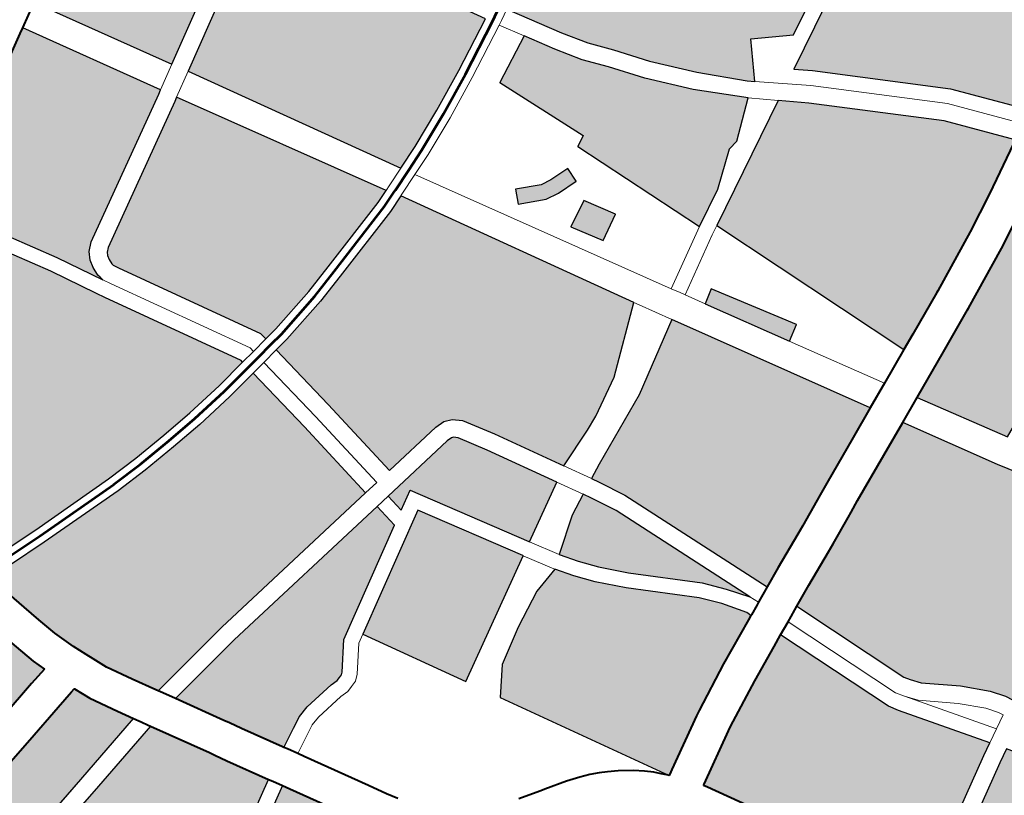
# Model space of a CAD drawing. Header units: metres. Extents: x 149090 to 149776, y 485756 to 486362.
# Tile 41 of 82: x 149588 to 149598, y 486302 to 486310. Entities that reach past the tile are written whole.
import ezdxf

# ---------------------------------------------------------------- set-up
doc = ezdxf.new("R2010")
doc.units = ezdxf.units.M
doc.header["$MEASUREMENT"] = 0
for name, color, linetype, lineweight in [('WVB-alg-onderhoek', 7, 'Continuous', 30), ('WVB-pen-brm-dik 018', 6, 'Continuous', 13), ('WVB-pen-brm-dik 050', 6, 'Continuous', 53), ('WVB-pen-dik 035', 1, 'Continuous', 40), ('WVB-raster-20%', 254, 'Continuous', 30), ('WVB-raster-60%', 253, 'Continuous', 30)]:
    doc.layers.add(name, color=color, linetype=linetype, lineweight=lineweight)

# ---------------------------------------------------------------- blocks, each defined once
blk = doc.blocks.new('INZET')
at = {"layer": 'WVB-raster-20%', "extrusion": (0, 0, -1)}
for points in [[(0.07419, -0.05878), (0.071844, -0.05737), (0.070451, -0.056572), (0.068994, -0.055675), (0.067576, -0.054693), (0.067216, -0.054444), (0.067969, -0.053362), (0.068353, -0.052817), (0.068668, -0.052384), (0.068833, -0.052136), (0.069033, -0.052253), (0.069289, -0.052405), (0.069631, -0.052609), (0.070106, -0.052891), (0.07071, -0.053253), (0.070813, -0.053315), (0.071211, -0.053554), (0.072694, -0.054424), (0.073621, -0.054984), (0.07454, -0.055522), (0.075524, -0.056107), (0.07571, -0.056216)], [(0.071674, -0.063069), (0.071193, -0.062882), (0.070428, -0.062543), (0.069624, -0.06215), (0.068604, -0.061617), (0.069156, -0.060659), (0.069525, -0.059934), (0.069809, -0.059222), (0.070046, -0.058595), (0.070107, -0.0584), (0.071522, -0.059334), (0.071688, -0.059084), (0.070201, -0.058103), (0.070258, -0.057923), (0.070547, -0.05703), (0.071667, -0.057672), (0.074004, -0.059077)], [(0.064962, -0.065702), (0.064544, -0.064967), (0.063808, -0.06539), (0.062728, -0.064798), (0.061731, -0.06407), (0.061634, -0.06405), (0.061411, -0.06405), (0.061361, -0.06405), (0.061293, -0.064016), (0.060163, -0.063382), (0.060204, -0.063354), (0.060893, -0.062964), (0.063321, -0.061578), (0.063114, -0.061187), (0.063344, -0.060958), (0.064055, -0.060694), (0.064629, -0.060602), (0.064974, -0.06059), (0.065548, -0.06059), (0.066645, -0.060773), (0.067026, -0.061041), (0.067676, -0.061433), (0.068147, -0.061705), (0.067533, -0.062714), (0.067224, -0.063172), (0.066889, -0.063575), (0.066434, -0.06417), (0.065798, -0.064888), (0.065083, -0.065603)], [(0.067514, -0.067416), (0.066792, -0.067021), (0.066145, -0.0665), (0.065933, -0.06646), (0.065259, -0.06589), (0.066053, -0.065128), (0.066705, -0.064393), (0.067163, -0.063793), (0.067505, -0.063382), (0.067828, -0.062903), (0.068171, -0.062339), (0.069101, -0.062812), (0.068355, -0.064618), (0.068567, -0.064738)], [(0.086334, -0.067883), (0.086018, -0.067805), (0.085252, -0.067617), (0.084354, -0.067403), (0.083519, -0.067194), (0.083146, -0.067108), (0.083234, -0.066853), (0.083349, -0.066424), (0.083444, -0.066047), (0.083624, -0.065342), (0.083704, -0.065002), (0.084888, -0.064977), (0.086011, -0.064984), (0.087081, -0.065045), (0.087014, -0.06536)], [(0.089032, -0.070577), (0.08707, -0.070102), (0.083814, -0.069304), (0.082266, -0.068922), (0.082445, -0.068618), (0.082744, -0.068093), (0.082884, -0.06777), (0.082886, -0.067766), (0.082964, -0.067784), (0.083355, -0.067875), (0.084188, -0.068083), (0.085087, -0.068297), (0.085851, -0.068484), (0.086694, -0.068693), (0.087669, -0.06893), (0.088328, -0.069091), (0.088545, -0.069144), (0.089218, -0.069307), (0.089333, -0.069335), (0.089351, -0.069339)], [(0.080168, -0.071101), (0.079791, -0.070898), (0.079564, -0.07078), (0.079326, -0.070709), (0.078688, -0.070627), (0.078545, -0.070627), (0.078473, -0.070604), (0.078407, -0.070582), (0.078369, -0.070548), (0.077969, -0.070042), (0.075845, -0.068768), (0.075914, -0.068265), (0.079743, -0.068793), (0.081362, -0.069078), (0.080828, -0.06998), (0.080765, -0.070088), (0.080635, -0.070315), (0.080183, -0.071076)], [(0.082182, -0.072277), (0.080778, -0.071444), (0.08124, -0.070667), (0.08137, -0.07044), (0.081431, -0.070336), (0.082081, -0.069237), (0.08373, -0.069644), (0.085241, -0.070014), (0.08346, -0.071089), (0.082796, -0.071506), (0.082685, -0.071591), (0.082595, -0.071676), (0.082504, -0.071777), (0.0824, -0.071906), (0.082336, -0.072018)], [(0.071367, -0.080644), (0.06895, -0.079208), (0.068707, -0.07907), (0.069812, -0.077506), (0.069929, -0.077323), (0.070858, -0.074943), (0.071093, -0.075054), (0.071801, -0.07539), (0.072708, -0.075852), (0.072796, -0.075901), (0.073795, -0.076484), (0.07382, -0.076498), (0.073773, -0.07657), (0.073557, -0.076939), (0.073187, -0.077584), (0.072932, -0.078017), (0.072625, -0.078539), (0.072574, -0.078625), (0.072163, -0.079329), (0.071975, -0.079626), (0.07191, -0.079727), (0.071802, -0.079897)], [(0.070035, -0.082903), (0.069552, -0.082645), (0.06935, -0.082566), (0.069143, -0.082523), (0.068894, -0.082491), (0.068566, -0.082437), (0.068359, -0.082378), (0.068192, -0.082315), (0.068065, -0.082228), (0.067926, -0.082104), (0.067758, -0.081929), (0.067644, -0.081754), (0.067596, -0.08159), (0.067545, -0.081363), (0.067538, -0.081137), (0.067545, -0.080908), (0.067596, -0.08078), (0.067754, -0.080463), (0.068505, -0.079358), (0.068775, -0.079511), (0.071191, -0.080946), (0.070649, -0.08188), (0.070558, -0.082036), (0.070068, -0.082847)]]:
    blk.add_hatch(color=256, dxfattribs=at).paths.add_polyline_path(points)
at = {"layer": 'WVB-raster-20%'}
for points in [[(-0.077761, -0.06148), (-0.078248, -0.060594), (-0.07907, -0.059238), (-0.079043, -0.059221), (-0.078674, -0.059002), (-0.078529, -0.058905), (-0.078424, -0.058824), (-0.078216, -0.058644), (-0.077928, -0.058312), (-0.077796, -0.058161), (-0.077577, -0.057816), (-0.077435, -0.057539), (-0.077374, -0.057429), (-0.077308, -0.057325), (-0.077249, -0.057246), (-0.077144, -0.05713), (-0.077003, -0.057006), (-0.076845, -0.056885), (-0.076288, -0.056554), (-0.076183, -0.056492), (-0.076183, -0.056492), (-0.074666, -0.059066), (-0.074742, -0.059112), (-0.077518, -0.060731), (-0.077661, -0.060863), (-0.077744, -0.061018), (-0.077777, -0.061172), (-0.077787, -0.061348), (-0.077776, -0.061405)], [(-0.075802, -0.064292), (-0.075824, -0.064141), (-0.077368, -0.061463), (-0.077429, -0.061357), (-0.077435, -0.061323), (-0.077429, -0.061219), (-0.077412, -0.06114), (-0.07738, -0.061081), (-0.077308, -0.061014), (-0.074564, -0.059413), (-0.074488, -0.059368), (-0.072164, -0.06326), (-0.072432, -0.063366), (-0.073973, -0.063833), (-0.074565, -0.064013), (-0.075524, -0.064243)], [(-0.079938, -0.064761), (-0.081695, -0.064754), (-0.082495, -0.064733), (-0.083052, -0.064718), (-0.083128, -0.06442), (-0.083169, -0.064267), (-0.083295, -0.063992), (-0.083202, -0.063424), (-0.083123, -0.063009), (-0.083054, -0.062663), (-0.083032, -0.062584), (-0.082965, -0.062368), (-0.082843, -0.062024), (-0.082723, -0.061792), (-0.082651, -0.061682), (-0.082563, -0.061548), (-0.08241, -0.061369), (-0.082314, -0.06126), (-0.082202, -0.061156), (-0.082064, -0.061043), (-0.0819, -0.06092), (-0.081716, -0.060808), (-0.081582, -0.060731), (-0.081216, -0.060524), (-0.080494, -0.06013), (-0.080389, -0.060073), (-0.080283, -0.060015), (-0.079689, -0.059609), (-0.079336, -0.059398), (-0.079328, -0.059392), (-0.078507, -0.060746), (-0.078022, -0.061628), (-0.077933, -0.061786), (-0.076449, -0.064359), (-0.076442, -0.064404), (-0.077093, -0.064518), (-0.077874, -0.064622), (-0.078546, -0.064684), (-0.079265, -0.064738)], [(-0.072435, -0.069738), (-0.073193, -0.068432), (-0.073553, -0.067852), (-0.073707, -0.067715), (-0.073866, -0.067656), (-0.074058, -0.067656), (-0.0753, -0.067827), (-0.075538, -0.066061), (-0.075757, -0.064588), (-0.075463, -0.064537), (-0.074486, -0.064303), (-0.073886, -0.06412), (-0.072334, -0.063649), (-0.071992, -0.063515), (-0.069438, -0.067897), (-0.070612, -0.068879), (-0.071349, -0.069302), (-0.071644, -0.069431)], [(-0.060863, -0.069272), (-0.061885, -0.068047), (-0.063908, -0.066179), (-0.064194, -0.065944), (-0.062567, -0.065052), (-0.061607, -0.06435), (-0.061411, -0.06435), (-0.06129, -0.06435), (-0.061152, -0.064281), (-0.059884, -0.063569), (-0.05966, -0.06372), (-0.059332, -0.06394), (-0.058597, -0.064549), (-0.058222, -0.064889), (-0.057579, -0.065613), (-0.056932, -0.066453), (-0.05722, -0.0667), (-0.057714, -0.067084), (-0.058188, -0.067454), (-0.058776, -0.067883), (-0.05929, -0.068248), (-0.059943, -0.068687), (-0.060718, -0.069184)], [(-0.081552, -0.068756), (-0.08158, -0.068708), (-0.081839, -0.068267), (-0.082117, -0.06778), (-0.08224, -0.067495), (-0.082303, -0.067345), (-0.082417, -0.067074), (-0.082565, -0.066648), (-0.082671, -0.066248), (-0.082766, -0.065875), (-0.082944, -0.065175), (-0.082981, -0.06502), (-0.082503, -0.065033), (-0.081699, -0.065054), (-0.07992, -0.065061), (-0.079249, -0.065038), (-0.078521, -0.064983), (-0.077841, -0.064921), (-0.077047, -0.064815), (-0.076398, -0.064701), (-0.076182, -0.066152), (-0.075943, -0.067916), (-0.079797, -0.068448)], [(-0.068988, -0.06528), (-0.069412, -0.065269), (-0.06968, -0.065226), (-0.070188, -0.06499), (-0.070061, -0.064718), (-0.069592, -0.064936), (-0.069384, -0.064969), (-0.06898, -0.06498)], [(-0.069228, -0.066542), (-0.069595, -0.065951), (-0.069086, -0.065679), (-0.068725, -0.066258)], [(-0.065612, -0.071734), (-0.067223, -0.067599), (-0.064802, -0.066275), (-0.064337, -0.066667), (-0.062357, -0.068496), (-0.061427, -0.069612), (-0.061495, -0.069653), (-0.062455, -0.070189), (-0.063203, -0.070587), (-0.064396, -0.071168), (-0.064431, -0.071184), (-0.065293, -0.071587)], [(-0.073856, -0.070577), (-0.073863, -0.070565), (-0.075195, -0.068378), (-0.075566, -0.0686), (-0.075617, -0.068224), (-0.074034, -0.068006), (-0.07393, -0.068006), (-0.073891, -0.06802), (-0.073823, -0.06808), (-0.073493, -0.068612), (-0.072733, -0.069921)], [(-0.070527, -0.074014), (-0.071782, -0.070911), (-0.072047, -0.070406), (-0.072132, -0.070261), (-0.071846, -0.070113), (-0.07041, -0.06945), (-0.06902, -0.068603), (-0.066822, -0.072293), (-0.067432, -0.072576), (-0.068378, -0.073014), (-0.06862, -0.073128), (-0.068729, -0.07318), (-0.069264, -0.073433), (-0.069428, -0.073508), (-0.070127, -0.073826)], [(-0.067369, -0.070294), (-0.068302, -0.068729), (-0.06803, -0.068555), (-0.067065, -0.070106)], [(-0.076479, -0.07211), (-0.077601, -0.070171), (-0.075297, -0.068789), (-0.074119, -0.070722), (-0.074115, -0.070729)], [(-0.064934, -0.074328), (-0.065942, -0.072658), (-0.064998, -0.072222), (-0.064135, -0.071818), (-0.064095, -0.0718), (-0.062886, -0.071211), (-0.06212, -0.070804), (-0.061144, -0.070258), (-0.061014, -0.07018), (-0.060673, -0.070664), (-0.060117, -0.071636), (-0.059931, -0.072015)], [(-0.070919, -0.073978), (-0.071215, -0.073581), (-0.071532, -0.073207), (-0.07261, -0.072208), (-0.073025, -0.07177), (-0.073287, -0.071446), (-0.073519, -0.071122), (-0.073521, -0.071118), (-0.072859, -0.070629), (-0.072443, -0.070421), (-0.072354, -0.070576), (-0.0721, -0.071058)], [(-0.074261, -0.075945), (-0.076103, -0.07276), (-0.075695, -0.07225), (-0.075014, -0.071826), (-0.074295, -0.071457), (-0.073756, -0.071306), (-0.073526, -0.071628), (-0.073251, -0.071968), (-0.072821, -0.072422), (-0.071749, -0.073415), (-0.07145, -0.073768), (-0.071148, -0.074197), (-0.071116, -0.074291), (-0.071204, -0.074332), (-0.07211, -0.074761), (-0.073037, -0.075234), (-0.073143, -0.075293), (-0.074148, -0.075879), (-0.074235, -0.07593)], [(-0.078507, -0.078752), (-0.079668, -0.076633), (-0.080424, -0.075252), (-0.080637, -0.074886), (-0.080974, -0.074306), (-0.081894, -0.072758), (-0.082028, -0.072534), (-0.080625, -0.071702), (-0.080544, -0.071839), (-0.07984, -0.073029), (-0.079641, -0.073377), (-0.0796, -0.073443), (-0.079496, -0.073609), (-0.07944, -0.073693), (-0.079294, -0.073908), (-0.078884, -0.074361), (-0.078771, -0.074457), (-0.078458, -0.074698), (-0.078196, -0.074863), (-0.077997, -0.07498), (-0.077757, -0.075072), (-0.077462, -0.075186), (-0.077151, -0.075279), (-0.076791, -0.075378), (-0.076694, -0.075405), (-0.076609, -0.075428), (-0.076188, -0.075538), (-0.07596, -0.075617), (-0.075794, -0.075678), (-0.075666, -0.075734), (-0.075557, -0.075793), (-0.075409, -0.07588), (-0.075197, -0.076025), (-0.075062, -0.076132), (-0.074956, -0.076225), (-0.074882, -0.076303), (-0.074822, -0.076368), (-0.075078, -0.076541), (-0.075374, -0.07686), (-0.075752, -0.077191), (-0.076554, -0.07767)], [(-0.067853, -0.078634), (-0.067922, -0.078497), (-0.068111, -0.078239), (-0.068533, -0.077817), (-0.069131, -0.077317), (-0.069274, -0.07714), (-0.069346, -0.077028), (-0.070268, -0.074666), (-0.069833, -0.074462), (-0.069138, -0.074145), (-0.068969, -0.074068), (-0.06843, -0.073812), (-0.068321, -0.073761), (-0.068082, -0.073648), (-0.067138, -0.073211), (-0.066462, -0.072897), (-0.065414, -0.074658), (-0.064231, -0.076503), (-0.063912, -0.077012), (-0.066439, -0.078201), (-0.06704, -0.078405), (-0.067602, -0.078547)]]:
    blk.add_hatch(color=256, dxfattribs=at).paths.add_polyline_path(points)
at = {"layer": 'WVB-pen-brm-dik 018'}
for p, q in [((-0.07571, -0.056216), (-0.076183, -0.056492)), ((-0.07419, -0.05878), (-0.07571, -0.056216)), ((-0.076183, -0.056492), (-0.074666, -0.059066)), ((-0.071844, -0.05737), (-0.07419, -0.05878)), ((-0.074004, -0.059077), (-0.071667, -0.057672)), ((-0.074666, -0.059066), (-0.07419, -0.05878)), ((-0.07419, -0.05878), (-0.074666, -0.059066)), ((-0.074742, -0.059112), (-0.077518, -0.060731)), ((-0.074666, -0.059066), (-0.074742, -0.059112)), ((-0.074004, -0.059077), (-0.074488, -0.059368)), ((-0.074488, -0.059368), (-0.074004, -0.059077)), ((-0.071674, -0.063069), (-0.074004, -0.059077)), ((-0.078248, -0.060594), (-0.07907, -0.059238)), ((-0.074564, -0.059413), (-0.074488, -0.059368)), ((-0.074488, -0.059368), (-0.072164, -0.06326)), ((-0.079328, -0.059392), (-0.078507, -0.060746)), ((-0.077308, -0.061014), (-0.074564, -0.059413)), ((-0.077761, -0.06148), (-0.078248, -0.060594)), ((-0.077518, -0.060731), (-0.077661, -0.060863)), ((-0.078507, -0.060746), (-0.078022, -0.061628)), ((-0.077661, -0.060863), (-0.077744, -0.061018)), ((-0.077744, -0.061018), (-0.077777, -0.061172)), ((-0.077412, -0.06114), (-0.07738, -0.061081)), ((-0.07738, -0.061081), (-0.077308, -0.061014)), ((-0.077777, -0.061172), (-0.077787, -0.061348)), ((-0.077435, -0.061323), (-0.077429, -0.061219)), ((-0.077429, -0.061357), (-0.077435, -0.061323)), ((-0.077429, -0.061219), (-0.077412, -0.06114)), ((-0.077787, -0.061348), (-0.077776, -0.061405)), ((-0.077776, -0.061405), (-0.077761, -0.06148)), ((-0.077672, -0.061637), (-0.077761, -0.06148)), ((-0.077761, -0.06148), (-0.077672, -0.061637)), ((-0.077368, -0.061463), (-0.077429, -0.061357)), ((-0.075824, -0.064141), (-0.077368, -0.061463)), ((-0.078022, -0.061628), (-0.077933, -0.061786)), ((-0.07616, -0.064258), (-0.077672, -0.061637)), ((-0.077672, -0.061637), (-0.07616, -0.064258)), ((-0.068147, -0.061705), (-0.068364, -0.06183)), ((-0.067533, -0.062714), (-0.068147, -0.061705)), ((-0.077933, -0.061786), (-0.076449, -0.064359)), ((-0.068453, -0.061876), (-0.069488, -0.062418)), ((-0.068364, -0.06183), (-0.068453, -0.061876)), ((-0.068453, -0.061876), (-0.068171, -0.062339)), ((-0.068171, -0.062339), (-0.068453, -0.061876)), ((-0.069488, -0.062418), (-0.070301, -0.062815)), ((-0.069101, -0.062812), (-0.068171, -0.062339)), ((-0.068171, -0.062339), (-0.067828, -0.062903)), ((-0.070301, -0.062815), (-0.071077, -0.063159)), ((-0.068355, -0.064618), (-0.069101, -0.062812)), ((-0.067224, -0.063172), (-0.067533, -0.062714)), ((-0.072067, -0.063222), (-0.071674, -0.063069)), ((-0.067828, -0.062903), (-0.067505, -0.063382)), ((-0.072164, -0.06326), (-0.072067, -0.063222)), ((-0.071077, -0.063159), (-0.071522, -0.063332)), ((-0.066889, -0.063575), (-0.067224, -0.063172)), ((-0.071522, -0.063332), (-0.071957, -0.063502)), ((-0.068679, -0.068098), (-0.071522, -0.063332)), ((-0.071522, -0.063332), (-0.068679, -0.068098)), ((-0.067505, -0.063382), (-0.067163, -0.063793)), ((-0.071957, -0.063502), (-0.071992, -0.063515)), ((-0.071992, -0.063515), (-0.069438, -0.067897)), ((-0.066434, -0.06417), (-0.066889, -0.063575)), ((-0.067163, -0.063793), (-0.066705, -0.064393)), ((-0.075802, -0.064292), (-0.075824, -0.064141)), ((-0.065798, -0.064888), (-0.066434, -0.06417)), ((-0.076449, -0.064359), (-0.076442, -0.064404)), ((-0.076442, -0.064404), (-0.076146, -0.064352)), ((-0.076146, -0.064352), (-0.07616, -0.064258)), ((-0.07616, -0.064258), (-0.076146, -0.064352)), ((-0.076146, -0.064352), (-0.075802, -0.064292)), ((-0.066705, -0.064393), (-0.066053, -0.065128)), ((-0.075757, -0.064588), (-0.076102, -0.064649)), ((-0.075538, -0.066061), (-0.075757, -0.064588)), ((-0.068567, -0.064738), (-0.068355, -0.064618)), ((-0.076102, -0.064649), (-0.076398, -0.064701)), ((-0.076398, -0.064701), (-0.076182, -0.066152)), ((-0.075884, -0.06611), (-0.076102, -0.064649)), ((-0.076102, -0.064649), (-0.075884, -0.06611)), ((-0.070061, -0.064718), (-0.070188, -0.06499)), ((-0.069592, -0.064936), (-0.070061, -0.064718)), ((-0.067514, -0.067416), (-0.068567, -0.064738)), ((-0.062728, -0.064798), (-0.063808, -0.06539)), ((-0.070188, -0.06499), (-0.06968, -0.065226)), ((-0.069384, -0.064969), (-0.069592, -0.064936)), ((-0.06898, -0.06498), (-0.069384, -0.064969)), ((-0.068988, -0.06528), (-0.06898, -0.06498)), ((-0.065083, -0.065603), (-0.065798, -0.064888)), ((-0.064544, -0.064967), (-0.064962, -0.065702)), ((-0.063808, -0.06539), (-0.064544, -0.064967)), ((-0.066053, -0.065128), (-0.065259, -0.06589)), ((-0.064194, -0.065944), (-0.062567, -0.065052)), ((-0.06968, -0.065226), (-0.069412, -0.065269)), ((-0.069412, -0.065269), (-0.068988, -0.06528)), ((-0.064962, -0.065702), (-0.065083, -0.065603)), ((-0.069086, -0.065679), (-0.069595, -0.065951)), ((-0.068725, -0.066258), (-0.069086, -0.065679)), ((-0.064962, -0.065702), (-0.064105, -0.066405)), ((-0.064105, -0.066405), (-0.064962, -0.065702)), ((-0.069595, -0.065951), (-0.069228, -0.066542)), ((-0.065259, -0.06589), (-0.065933, -0.06646)), ((-0.064802, -0.066275), (-0.065259, -0.06589)), ((-0.065259, -0.06589), (-0.064802, -0.066275)), ((-0.063908, -0.066179), (-0.064194, -0.065944)), ((-0.076182, -0.066152), (-0.075943, -0.067916)), ((-0.075646, -0.067875), (-0.075884, -0.06611)), ((-0.075884, -0.06611), (-0.075646, -0.067875)), ((-0.0753, -0.067827), (-0.075538, -0.066061)), ((-0.061885, -0.068047), (-0.063908, -0.066179)), ((-0.069228, -0.066542), (-0.068725, -0.066258)), ((-0.067223, -0.067599), (-0.064802, -0.066275)), ((-0.064802, -0.066275), (-0.064337, -0.066667)), ((-0.066145, -0.0665), (-0.066792, -0.067021)), ((-0.065933, -0.06646), (-0.066145, -0.0665)), ((-0.064105, -0.066405), (-0.062103, -0.068255)), ((-0.062103, -0.068255), (-0.064105, -0.066405)), ((-0.064337, -0.066667), (-0.062357, -0.068496)), ((-0.066792, -0.067021), (-0.067514, -0.067416)), ((-0.067514, -0.067416), (-0.068679, -0.068098)), ((-0.068679, -0.068098), (-0.067514, -0.067416)), ((-0.074058, -0.067656), (-0.0753, -0.067827)), ((-0.073866, -0.067656), (-0.074058, -0.067656)), ((-0.073707, -0.067715), (-0.073866, -0.067656)), ((-0.073553, -0.067852), (-0.073707, -0.067715)), ((-0.068525, -0.068356), (-0.067403, -0.067697)), ((-0.067403, -0.067697), (-0.068525, -0.068356)), ((-0.067403, -0.067697), (-0.067223, -0.067599)), ((-0.067223, -0.067599), (-0.067403, -0.067697)), ((-0.065612, -0.071734), (-0.067223, -0.067599)), ((-0.075943, -0.067916), (-0.079797, -0.068448)), ((-0.075943, -0.067916), (-0.075646, -0.067875)), ((-0.075646, -0.067875), (-0.075943, -0.067916)), ((-0.073193, -0.068432), (-0.073553, -0.067852)), ((-0.069438, -0.067897), (-0.070612, -0.068879)), ((-0.069438, -0.067897), (-0.06938, -0.067997)), ((-0.06938, -0.067997), (-0.069438, -0.067897)), ((-0.075617, -0.068224), (-0.074034, -0.068006)), ((-0.074034, -0.068006), (-0.07393, -0.068006)), ((-0.07393, -0.068006), (-0.073891, -0.06802)), ((-0.073891, -0.06802), (-0.073823, -0.06808)), ((-0.073823, -0.06808), (-0.073493, -0.068612)), ((-0.06938, -0.067997), (-0.06902, -0.068603)), ((-0.06902, -0.068603), (-0.06938, -0.067997)), ((-0.068581, -0.068262), (-0.068679, -0.068098)), ((-0.068679, -0.068098), (-0.068581, -0.068262)), ((-0.060863, -0.069272), (-0.061885, -0.068047)), ((-0.079743, -0.068793), (-0.075914, -0.068265)), ((-0.075617, -0.068224), (-0.075914, -0.068265)), ((-0.075914, -0.068265), (-0.075617, -0.068224)), ((-0.075914, -0.068265), (-0.075845, -0.068768)), ((-0.075566, -0.0686), (-0.075617, -0.068224)), ((-0.068525, -0.068356), (-0.068581, -0.068262)), ((-0.068581, -0.068262), (-0.068525, -0.068356)), ((-0.062103, -0.068255), (-0.061123, -0.069429)), ((-0.061123, -0.069429), (-0.062103, -0.068255)), ((-0.079797, -0.068448), (-0.081552, -0.068756)), ((-0.075195, -0.068378), (-0.075566, -0.0686)), ((-0.073863, -0.070565), (-0.075195, -0.068378)), ((-0.072435, -0.069738), (-0.073193, -0.068432)), ((-0.068302, -0.068729), (-0.068525, -0.068356)), ((-0.068525, -0.068356), (-0.068302, -0.068729)), ((-0.062357, -0.068496), (-0.061427, -0.069612)), ((-0.073493, -0.068612), (-0.072733, -0.069921)), ((-0.07041, -0.06945), (-0.06902, -0.068603)), ((-0.06902, -0.068603), (-0.066822, -0.072293)), ((-0.068302, -0.068729), (-0.06803, -0.068555)), ((-0.06803, -0.068555), (-0.067065, -0.070106)), ((-0.081552, -0.068756), (-0.081501, -0.068842)), ((-0.081501, -0.068842), (-0.081362, -0.069078)), ((-0.081362, -0.069078), (-0.079743, -0.068793)), ((-0.075845, -0.068768), (-0.077969, -0.070042)), ((-0.077601, -0.070171), (-0.075297, -0.068789)), ((-0.075297, -0.068789), (-0.074119, -0.070722)), ((-0.070612, -0.068879), (-0.071349, -0.069302)), ((-0.067369, -0.070294), (-0.068302, -0.068729)), ((-0.082266, -0.068922), (-0.083814, -0.069304)), ((-0.082183, -0.069063), (-0.082266, -0.068922)), ((-0.082104, -0.069197), (-0.082183, -0.069063)), ((-0.083814, -0.069304), (-0.08707, -0.070102)), ((-0.08373, -0.069644), (-0.082081, -0.069237)), ((-0.082081, -0.069237), (-0.082104, -0.069197)), ((-0.071349, -0.069302), (-0.071644, -0.069431)), ((-0.071644, -0.069431), (-0.072435, -0.069738)), ((-0.071846, -0.070113), (-0.07041, -0.06945)), ((-0.085241, -0.070014), (-0.08373, -0.069644)), ((-0.072435, -0.069738), (-0.072132, -0.070261)), ((-0.072132, -0.070261), (-0.072435, -0.069738)), ((-0.077969, -0.070042), (-0.078369, -0.070548)), ((-0.072733, -0.069921), (-0.073856, -0.070577)), ((-0.072443, -0.070421), (-0.072733, -0.069921)), ((-0.072733, -0.069921), (-0.072443, -0.070421)), ((-0.077768, -0.070271), (-0.07815, -0.070754)), ((-0.07815, -0.070754), (-0.077768, -0.070271)), ((-0.077601, -0.070171), (-0.077768, -0.070271)), ((-0.077768, -0.070271), (-0.077601, -0.070171)), ((-0.076479, -0.07211), (-0.077601, -0.070171)), ((-0.072132, -0.070261), (-0.071846, -0.070113)), ((-0.072047, -0.070406), (-0.072132, -0.070261)), ((-0.067065, -0.070106), (-0.067369, -0.070294)), ((-0.072859, -0.070629), (-0.072443, -0.070421)), ((-0.072443, -0.070421), (-0.072354, -0.070576)), ((-0.071782, -0.070911), (-0.072047, -0.070406)), ((-0.067338, -0.070346), (-0.067369, -0.070294)), ((-0.067369, -0.070294), (-0.067338, -0.070346)), ((-0.066306, -0.072055), (-0.067338, -0.070346)), ((-0.067338, -0.070346), (-0.066306, -0.072055)), ((-0.078688, -0.070627), (-0.079326, -0.070709)), ((-0.078545, -0.070627), (-0.078688, -0.070627)), ((-0.078473, -0.070604), (-0.078545, -0.070627)), ((-0.078407, -0.070582), (-0.078473, -0.070604)), ((-0.078369, -0.070548), (-0.078407, -0.070582)), ((-0.073856, -0.070577), (-0.073863, -0.070565)), ((-0.073521, -0.071118), (-0.073856, -0.070577)), ((-0.073856, -0.070577), (-0.073521, -0.071118)), ((-0.073521, -0.071118), (-0.072859, -0.070629)), ((-0.072354, -0.070576), (-0.0721, -0.071058)), ((-0.079564, -0.07078), (-0.079791, -0.070898)), ((-0.079326, -0.070709), (-0.079564, -0.07078)), ((-0.078254, -0.070847), (-0.078378, -0.070888)), ((-0.078378, -0.070888), (-0.078254, -0.070847)), ((-0.07815, -0.070754), (-0.078254, -0.070847)), ((-0.078254, -0.070847), (-0.07815, -0.070754)), ((-0.074115, -0.070729), (-0.076479, -0.07211)), ((-0.074119, -0.070722), (-0.074115, -0.070729)), ((-0.073769, -0.071288), (-0.074115, -0.070729)), ((-0.074115, -0.070729), (-0.073769, -0.071288)), ((-0.079791, -0.070898), (-0.080168, -0.071101)), ((-0.079263, -0.071004), (-0.079451, -0.071059)), ((-0.079451, -0.071059), (-0.079263, -0.071004)), ((-0.078669, -0.070927), (-0.079263, -0.071004)), ((-0.079263, -0.071004), (-0.078669, -0.070927)), ((-0.078496, -0.070927), (-0.078669, -0.070927)), ((-0.078669, -0.070927), (-0.078496, -0.070927)), ((-0.078378, -0.070888), (-0.078496, -0.070927)), ((-0.078496, -0.070927), (-0.078378, -0.070888)), ((-0.070527, -0.074014), (-0.071782, -0.070911)), ((-0.080168, -0.071101), (-0.080128, -0.071167)), ((-0.080128, -0.071167), (-0.080015, -0.071359)), ((-0.079651, -0.071163), (-0.080015, -0.071359)), ((-0.080015, -0.071359), (-0.079651, -0.071163)), ((-0.079451, -0.071059), (-0.079651, -0.071163)), ((-0.079651, -0.071163), (-0.079451, -0.071059)), ((-0.073519, -0.071122), (-0.073521, -0.071118)), ((-0.073287, -0.071446), (-0.073519, -0.071122)), ((-0.0721, -0.071058), (-0.070919, -0.073978)), ((-0.080778, -0.071444), (-0.082182, -0.072277)), ((-0.08073, -0.071525), (-0.080778, -0.071444)), ((-0.080015, -0.071359), (-0.079942, -0.071482)), ((-0.074295, -0.071457), (-0.073756, -0.071306)), ((-0.073756, -0.071306), (-0.073769, -0.071288)), ((-0.073769, -0.071288), (-0.073756, -0.071306)), ((-0.073756, -0.071306), (-0.073526, -0.071628)), ((-0.073025, -0.07177), (-0.073287, -0.071446)), ((-0.080625, -0.071702), (-0.08073, -0.071525)), ((-0.079942, -0.071482), (-0.079235, -0.072677)), ((-0.075014, -0.071826), (-0.074295, -0.071457)), ((-0.073526, -0.071628), (-0.073251, -0.071968)), ((-0.082028, -0.072534), (-0.080625, -0.071702)), ((-0.075695, -0.07225), (-0.075014, -0.071826)), ((-0.07261, -0.072208), (-0.073025, -0.07177)), ((-0.066306, -0.072055), (-0.065612, -0.071734)), ((-0.073251, -0.071968), (-0.072821, -0.072422)), ((-0.071532, -0.073207), (-0.07261, -0.072208)), ((-0.066822, -0.072293), (-0.066306, -0.072055)), ((-0.076103, -0.07276), (-0.075695, -0.07225)), ((-0.072821, -0.072422), (-0.071749, -0.073415)), ((-0.079235, -0.072677), (-0.07904, -0.073018)), ((-0.074261, -0.075945), (-0.076103, -0.07276)), ((-0.065942, -0.072658), (-0.066462, -0.072897)), ((-0.064934, -0.074328), (-0.065942, -0.072658)), ((-0.066462, -0.072897), (-0.065414, -0.074658)), ((-0.07904, -0.073018), (-0.078908, -0.073229)), ((-0.071215, -0.073581), (-0.071532, -0.073207)), ((-0.071749, -0.073415), (-0.07145, -0.073768)), ((-0.070919, -0.073978), (-0.071215, -0.073581)), ((-0.07145, -0.073768), (-0.071148, -0.074197)), ((-0.070844, -0.074163), (-0.070919, -0.073978)), ((-0.070919, -0.073978), (-0.070844, -0.074163)), ((-0.070893, -0.074186), (-0.070844, -0.074163)), ((-0.070844, -0.074163), (-0.070778, -0.074132)), ((-0.070778, -0.074132), (-0.070636, -0.074066)), ((-0.070636, -0.074066), (-0.070527, -0.074014)), ((-0.071148, -0.074197), (-0.071116, -0.074291)), ((-0.071116, -0.074291), (-0.071099, -0.074283)), ((-0.071099, -0.074283), (-0.070893, -0.074186)), ((-0.076958, -0.074606), (-0.076605, -0.074703)), ((-0.076605, -0.074703), (-0.076508, -0.07473)), ((-0.076508, -0.07473), (-0.076427, -0.074752)), ((-0.076427, -0.074752), (-0.075985, -0.074868)), ((-0.070339, -0.074699), (-0.070481, -0.074766)), ((-0.070268, -0.074666), (-0.070339, -0.074699)), ((-0.069346, -0.077028), (-0.070268, -0.074666)), ((-0.065414, -0.074658), (-0.064231, -0.076503)), ((-0.075985, -0.074868), (-0.075725, -0.074957)), ((-0.070586, -0.074815), (-0.070858, -0.074943)), ((-0.070858, -0.074943), (-0.069929, -0.077323)), ((-0.070481, -0.074766), (-0.070586, -0.074815)), ((-0.06966, -0.077187), (-0.070586, -0.074815)), ((-0.070586, -0.074815), (-0.06966, -0.077187)), ((-0.075725, -0.074957), (-0.075533, -0.075028)), ((-0.075533, -0.075028), (-0.075358, -0.075104)), ((-0.075358, -0.075104), (-0.075213, -0.075183)), ((-0.075213, -0.075183), (-0.075034, -0.075288)), ((-0.075034, -0.075288), (-0.074781, -0.075461)), ((-0.074781, -0.075461), (-0.074614, -0.075594)), ((-0.074614, -0.075594), (-0.07447, -0.07572)), ((-0.07447, -0.07572), (-0.074369, -0.075826)), ((-0.074369, -0.075826), (-0.074295, -0.075908)), ((-0.074295, -0.075908), (-0.074261, -0.075945)), ((-0.069274, -0.07714), (-0.069346, -0.077028)), ((-0.069559, -0.077345), (-0.06966, -0.077187)), ((-0.06966, -0.077187), (-0.069559, -0.077345)), ((-0.069131, -0.077317), (-0.069274, -0.07714)), ((-0.069929, -0.077323), (-0.069812, -0.077506)), ((-0.069381, -0.077564), (-0.069559, -0.077345)), ((-0.069559, -0.077345), (-0.068444, -0.078922)), ((-0.068444, -0.078922), (-0.069559, -0.077345)), ((-0.069559, -0.077345), (-0.069381, -0.077564)), ((-0.068533, -0.077817), (-0.069131, -0.077317)), ((-0.069812, -0.077506), (-0.068707, -0.07907)), ((-0.06877, -0.078076), (-0.069381, -0.077564)), ((-0.069381, -0.077564), (-0.06877, -0.078076)), ((-0.068111, -0.078239), (-0.068533, -0.077817)), ((-0.068378, -0.078468), (-0.06877, -0.078076)), ((-0.06877, -0.078076), (-0.068378, -0.078468)), ((-0.067922, -0.078497), (-0.068111, -0.078239)), ((-0.068222, -0.07868), (-0.068378, -0.078468)), ((-0.068378, -0.078468), (-0.068222, -0.07868)), ((-0.068444, -0.078922), (-0.068176, -0.078771)), ((-0.068176, -0.078771), (-0.068444, -0.078922)), ((-0.068176, -0.078771), (-0.068222, -0.07868)), ((-0.068222, -0.07868), (-0.068176, -0.078771)), ((-0.068707, -0.07907), (-0.068444, -0.078922)), ((-0.068444, -0.078922), (-0.068707, -0.07907)), ((-0.06895, -0.079208), (-0.071367, -0.080644)), ((-0.068707, -0.07907), (-0.06895, -0.079208)), ((-0.068775, -0.079511), (-0.068505, -0.079358)), ((-0.071191, -0.080946), (-0.068775, -0.079511))]:
    blk.add_line(p, q, dxfattribs=at)
at = {"layer": 'WVB-pen-brm-dik 050'}
for p, q in [((-0.068522, -0.061743), (-0.068222, -0.061575)), ((-0.076424, -0.064553), (-0.076128, -0.064501))]:
    blk.add_line(p, q, dxfattribs=at)
at = {"layer": 'WVB-pen-brm-dik 050', "flags": 128}
for points in [[(-0.071576, -0.063192), (-0.071135, -0.06302), (-0.070364, -0.062679), (-0.069556, -0.062284), (-0.068522, -0.061743)], [(-0.072047, -0.063375), (-0.072012, -0.063362), (-0.071576, -0.063192)], [(-0.075783, -0.064441), (-0.075494, -0.06439), (-0.074525, -0.064158), (-0.073929, -0.063976), (-0.072383, -0.063507), (-0.072047, -0.063375)], [(-0.079925, -0.064911), (-0.079257, -0.064888), (-0.078533, -0.064833), (-0.077857, -0.064771), (-0.07707, -0.064666), (-0.076424, -0.064553)], [(-0.076128, -0.064501), (-0.075783, -0.064441)], [(-0.082977, -0.06487), (-0.082499, -0.064883), (-0.081697, -0.064904), (-0.07992, -0.064911)]]:
    blk.add_lwpolyline(points, dxfattribs=at)
at = {"layer": 'WVB-pen-dik 035', "flags": 128}
for points in [[(-0.076183, -0.056492), (-0.07571, -0.056216)], [(-0.07907, -0.059238), (-0.079043, -0.059221), (-0.078674, -0.059002), (-0.078529, -0.058905), (-0.078424, -0.058824), (-0.078216, -0.058644), (-0.077928, -0.058312), (-0.077796, -0.058161), (-0.077577, -0.057816), (-0.077435, -0.057539), (-0.077374, -0.057429), (-0.077308, -0.057325), (-0.077249, -0.057246), (-0.077144, -0.05713), (-0.077003, -0.057006), (-0.076845, -0.056885), (-0.076288, -0.056554), (-0.076183, -0.056492), (-0.076183, -0.056492)], [(-0.083704, -0.065002), (-0.083624, -0.065342), (-0.083444, -0.066047), (-0.083349, -0.066424), (-0.083234, -0.066853), (-0.083146, -0.067108)], [(-0.081552, -0.068756), (-0.08158, -0.068708), (-0.081839, -0.068267), (-0.082117, -0.06778), (-0.08224, -0.067495), (-0.082303, -0.067345), (-0.082417, -0.067074), (-0.082565, -0.066648), (-0.082671, -0.066248), (-0.082766, -0.065875), (-0.082944, -0.065175), (-0.082981, -0.06502)], [(-0.083146, -0.067108), (-0.083519, -0.067194), (-0.084354, -0.067403), (-0.085252, -0.067617), (-0.086018, -0.067805), (-0.086334, -0.067883)], [(-0.089351, -0.069339), (-0.089333, -0.069335), (-0.089218, -0.069307), (-0.088545, -0.069144), (-0.088328, -0.069091), (-0.087669, -0.06893), (-0.086694, -0.068693), (-0.085851, -0.068484), (-0.085087, -0.068297), (-0.084188, -0.068083), (-0.083355, -0.067875), (-0.082964, -0.067784), (-0.082886, -0.067766)], [(-0.082886, -0.067766), (-0.082884, -0.06777), (-0.082744, -0.068093), (-0.082445, -0.068618), (-0.082266, -0.068922)], [(-0.081362, -0.069078), (-0.081501, -0.068842), (-0.081552, -0.068756)], [(-0.082266, -0.068922), (-0.082183, -0.069063), (-0.082104, -0.069197), (-0.082081, -0.069237)], [(-0.080168, -0.071101), (-0.080183, -0.071076), (-0.080635, -0.070315), (-0.080765, -0.070088), (-0.080828, -0.06998), (-0.081362, -0.069078)], [(-0.082081, -0.069237), (-0.081431, -0.070336), (-0.08137, -0.07044), (-0.08124, -0.070667), (-0.080778, -0.071444)], [(-0.061427, -0.069612), (-0.061495, -0.069653), (-0.062455, -0.070189), (-0.063203, -0.070587), (-0.064396, -0.071168), (-0.064431, -0.071184), (-0.065293, -0.071587), (-0.065612, -0.071734)], [(-0.065942, -0.072658), (-0.064998, -0.072222), (-0.064135, -0.071818), (-0.064095, -0.0718), (-0.062886, -0.071211), (-0.06212, -0.070804), (-0.061144, -0.070258), (-0.061014, -0.07018)], [(-0.080015, -0.071359), (-0.080128, -0.071167), (-0.080168, -0.071101)], [(-0.080778, -0.071444), (-0.08073, -0.071525), (-0.080625, -0.071702)], [(-0.074261, -0.075945), (-0.074295, -0.075908), (-0.074369, -0.075826), (-0.07447, -0.07572), (-0.074614, -0.075594), (-0.074781, -0.075461), (-0.075034, -0.075288), (-0.075213, -0.075183), (-0.075358, -0.075104), (-0.075533, -0.075028), (-0.075725, -0.074957), (-0.075985, -0.074868), (-0.076427, -0.074752), (-0.076508, -0.07473), (-0.076605, -0.074703), (-0.076958, -0.074606)], [(-0.078908, -0.073229), (-0.07904, -0.073018), (-0.079235, -0.072677), (-0.079942, -0.071482), (-0.080015, -0.071359)], [(-0.080625, -0.071702), (-0.080544, -0.071839), (-0.07984, -0.073029), (-0.079641, -0.073377), (-0.0796, -0.073443)], [(-0.065612, -0.071734), (-0.066306, -0.072055)], [(-0.066306, -0.072055), (-0.066822, -0.072293)], [(-0.066822, -0.072293), (-0.067432, -0.072576), (-0.068378, -0.073014), (-0.06862, -0.073128), (-0.068729, -0.07318), (-0.069264, -0.073433), (-0.069428, -0.073508), (-0.070127, -0.073826), (-0.070527, -0.074014)], [(-0.066462, -0.072897), (-0.065942, -0.072658)], [(-0.070268, -0.074666), (-0.069833, -0.074462), (-0.069138, -0.074145), (-0.068969, -0.074068), (-0.06843, -0.073812), (-0.068321, -0.073761), (-0.068082, -0.073648), (-0.067138, -0.073211), (-0.066462, -0.072897)], [(-0.070844, -0.074163), (-0.070893, -0.074186), (-0.071099, -0.074283), (-0.071116, -0.074291)], [(-0.070527, -0.074014), (-0.070636, -0.074066), (-0.070778, -0.074132), (-0.070844, -0.074163)], [(-0.071116, -0.074291), (-0.071204, -0.074332), (-0.07211, -0.074761), (-0.073037, -0.075234), (-0.073143, -0.075293), (-0.074148, -0.075879), (-0.074235, -0.07593), (-0.074261, -0.075945)], [(-0.070586, -0.074815), (-0.070481, -0.074766), (-0.070339, -0.074699), (-0.070268, -0.074666)], [(-0.071093, -0.075054), (-0.070858, -0.074943)], [(-0.070858, -0.074943), (-0.070586, -0.074815)], [(-0.07382, -0.076498), (-0.073795, -0.076484), (-0.072796, -0.075901), (-0.072708, -0.075852), (-0.071801, -0.07539), (-0.071093, -0.075054)], [(-0.071367, -0.080644), (-0.071802, -0.079897), (-0.07191, -0.079727), (-0.071975, -0.079626), (-0.072163, -0.079329), (-0.072574, -0.078625), (-0.072625, -0.078539), (-0.072932, -0.078017), (-0.073187, -0.077584), (-0.073557, -0.076939), (-0.073773, -0.07657), (-0.07382, -0.076498)]]:
    blk.add_lwpolyline(points, dxfattribs=at)
at = {"layer": 'WVB-raster-20%', "flags": 128}
for points in [[(-0.07419, -0.05878), (-0.071844, -0.05737), (-0.070451, -0.056572), (-0.068994, -0.055675), (-0.067576, -0.054693), (-0.067216, -0.054444), (-0.067969, -0.053362), (-0.068353, -0.052817), (-0.068668, -0.052384), (-0.068833, -0.052136), (-0.069033, -0.052253), (-0.069289, -0.052405), (-0.069631, -0.052609), (-0.070106, -0.052891), (-0.07071, -0.053253), (-0.070813, -0.053315), (-0.071211, -0.053554), (-0.072694, -0.054424), (-0.073621, -0.054984), (-0.07454, -0.055522), (-0.075524, -0.056107), (-0.07571, -0.056216)], [(-0.068604, -0.061617), (-0.069156, -0.060659), (-0.069525, -0.059934), (-0.069809, -0.059222), (-0.070046, -0.058595), (-0.070107, -0.0584), (-0.071522, -0.059334), (-0.071688, -0.059084), (-0.070201, -0.058103), (-0.070258, -0.057923), (-0.070547, -0.05703), (-0.071667, -0.057672), (-0.074004, -0.059077), (-0.071674, -0.063069), (-0.071193, -0.062882), (-0.070428, -0.062543), (-0.069624, -0.06215)], [(-0.072164, -0.06326), (-0.074488, -0.059368), (-0.074564, -0.059413), (-0.077308, -0.061014), (-0.07738, -0.061081), (-0.077412, -0.06114), (-0.077429, -0.061219), (-0.077435, -0.061323), (-0.077429, -0.061357), (-0.077368, -0.061463), (-0.075824, -0.064141), (-0.075802, -0.064292), (-0.075524, -0.064243), (-0.074565, -0.064013), (-0.073973, -0.063833), (-0.072432, -0.063366)], [(-0.065259, -0.06589), (-0.066053, -0.065128), (-0.066705, -0.064393), (-0.067163, -0.063793), (-0.067505, -0.063382), (-0.067828, -0.062903), (-0.068171, -0.062339), (-0.069101, -0.062812), (-0.068355, -0.064618), (-0.068567, -0.064738), (-0.067514, -0.067416), (-0.066792, -0.067021), (-0.066145, -0.0665), (-0.065933, -0.06646)], [(-0.069438, -0.067897), (-0.071992, -0.063515), (-0.072334, -0.063649), (-0.073886, -0.06412), (-0.074486, -0.064303), (-0.075463, -0.064537), (-0.075757, -0.064588), (-0.075538, -0.066061), (-0.0753, -0.067827), (-0.074058, -0.067656), (-0.073866, -0.067656), (-0.073707, -0.067715), (-0.073553, -0.067852), (-0.073193, -0.068432), (-0.072435, -0.069738), (-0.071644, -0.069431), (-0.071349, -0.069302), (-0.070612, -0.068879)], [(-0.056932, -0.066453), (-0.057579, -0.065613), (-0.058222, -0.064889), (-0.058597, -0.064549), (-0.059332, -0.06394), (-0.05966, -0.06372), (-0.059884, -0.063569), (-0.061152, -0.064281), (-0.06129, -0.06435), (-0.061411, -0.06435), (-0.061607, -0.06435), (-0.062567, -0.065052), (-0.064194, -0.065944), (-0.063908, -0.066179), (-0.061885, -0.068047), (-0.060863, -0.069272), (-0.060718, -0.069184), (-0.059943, -0.068687), (-0.05929, -0.068248), (-0.058776, -0.067883), (-0.058188, -0.067454), (-0.057714, -0.067084), (-0.05722, -0.0667)], [(-0.075943, -0.067916), (-0.076182, -0.066152), (-0.076398, -0.064701), (-0.077047, -0.064815), (-0.077841, -0.064921), (-0.078521, -0.064983), (-0.079249, -0.065038), (-0.07992, -0.065061), (-0.081699, -0.065054), (-0.082503, -0.065033), (-0.082981, -0.06502), (-0.082944, -0.065175), (-0.082766, -0.065875), (-0.082671, -0.066248), (-0.082565, -0.066648), (-0.082417, -0.067074), (-0.082303, -0.067345), (-0.08224, -0.067495), (-0.082117, -0.06778), (-0.081839, -0.068267), (-0.08158, -0.068708), (-0.081552, -0.068756), (-0.079797, -0.068448)], [(-0.068988, -0.06528), (-0.06898, -0.06498), (-0.069384, -0.064969), (-0.069592, -0.064936), (-0.070061, -0.064718), (-0.070188, -0.06499), (-0.06968, -0.065226), (-0.069412, -0.065269)], [(-0.083146, -0.067108), (-0.083234, -0.066853), (-0.083349, -0.066424), (-0.083444, -0.066047), (-0.083624, -0.065342), (-0.083704, -0.065002), (-0.084888, -0.064977), (-0.086011, -0.064984), (-0.087081, -0.065045), (-0.087014, -0.06536), (-0.086334, -0.067883), (-0.086018, -0.067805), (-0.085252, -0.067617), (-0.084354, -0.067403), (-0.083519, -0.067194)], [(-0.068725, -0.066258), (-0.069086, -0.065679), (-0.069595, -0.065951), (-0.069228, -0.066542)], [(-0.061427, -0.069612), (-0.062357, -0.068496), (-0.064337, -0.066667), (-0.064802, -0.066275), (-0.067223, -0.067599), (-0.065612, -0.071734), (-0.065293, -0.071587), (-0.064431, -0.071184), (-0.064396, -0.071168), (-0.063203, -0.070587), (-0.062455, -0.070189), (-0.061495, -0.069653)], [(-0.082266, -0.068922), (-0.082445, -0.068618), (-0.082744, -0.068093), (-0.082884, -0.06777), (-0.082886, -0.067766), (-0.082964, -0.067784), (-0.083355, -0.067875), (-0.084188, -0.068083), (-0.085087, -0.068297), (-0.085851, -0.068484), (-0.086694, -0.068693), (-0.087669, -0.06893), (-0.088328, -0.069091), (-0.088545, -0.069144), (-0.089218, -0.069307), (-0.089333, -0.069335), (-0.089351, -0.069339), (-0.089032, -0.070577), (-0.08707, -0.070102), (-0.083814, -0.069304)], [(-0.072733, -0.069921), (-0.073493, -0.068612), (-0.073823, -0.06808), (-0.073891, -0.06802), (-0.07393, -0.068006), (-0.074034, -0.068006), (-0.075617, -0.068224), (-0.075566, -0.0686), (-0.075195, -0.068378), (-0.073863, -0.070565), (-0.073856, -0.070577)], [(-0.080168, -0.071101), (-0.079791, -0.070898), (-0.079564, -0.07078), (-0.079326, -0.070709), (-0.078688, -0.070627), (-0.078545, -0.070627), (-0.078473, -0.070604), (-0.078407, -0.070582), (-0.078369, -0.070548), (-0.077969, -0.070042), (-0.075845, -0.068768), (-0.075914, -0.068265), (-0.079743, -0.068793), (-0.081362, -0.069078), (-0.080828, -0.06998), (-0.080765, -0.070088), (-0.080635, -0.070315), (-0.080183, -0.071076)], [(-0.066822, -0.072293), (-0.06902, -0.068603), (-0.07041, -0.06945), (-0.071846, -0.070113), (-0.072132, -0.070261), (-0.072047, -0.070406), (-0.071782, -0.070911), (-0.070527, -0.074014), (-0.070127, -0.073826), (-0.069428, -0.073508), (-0.069264, -0.073433), (-0.068729, -0.07318), (-0.06862, -0.073128), (-0.068378, -0.073014), (-0.067432, -0.072576)], [(-0.067369, -0.070294), (-0.067065, -0.070106), (-0.06803, -0.068555), (-0.068302, -0.068729)], [(-0.074115, -0.070729), (-0.074119, -0.070722), (-0.075297, -0.068789), (-0.077601, -0.070171), (-0.076479, -0.07211)], [(-0.080778, -0.071444), (-0.08124, -0.070667), (-0.08137, -0.07044), (-0.081431, -0.070336), (-0.082081, -0.069237), (-0.08373, -0.069644), (-0.085241, -0.070014), (-0.08346, -0.071089), (-0.082796, -0.071506), (-0.082685, -0.071591), (-0.082595, -0.071676), (-0.082504, -0.071777), (-0.0824, -0.071906), (-0.082336, -0.072018), (-0.082182, -0.072277)], [(-0.059931, -0.072015), (-0.060117, -0.071636), (-0.060673, -0.070664), (-0.061014, -0.07018), (-0.061144, -0.070258), (-0.06212, -0.070804), (-0.062886, -0.071211), (-0.064095, -0.0718), (-0.064135, -0.071818), (-0.064998, -0.072222), (-0.065942, -0.072658), (-0.064934, -0.074328)], [(-0.070919, -0.073978), (-0.0721, -0.071058), (-0.072354, -0.070576), (-0.072443, -0.070421), (-0.072859, -0.070629), (-0.073521, -0.071118), (-0.073519, -0.071122), (-0.073287, -0.071446), (-0.073025, -0.07177), (-0.07261, -0.072208), (-0.071532, -0.073207), (-0.071215, -0.073581)], [(-0.071116, -0.074291), (-0.071148, -0.074197), (-0.07145, -0.073768), (-0.071749, -0.073415), (-0.072821, -0.072422), (-0.073251, -0.071968), (-0.073526, -0.071628), (-0.073756, -0.071306), (-0.074295, -0.071457), (-0.075014, -0.071826), (-0.075695, -0.07225), (-0.076103, -0.07276), (-0.074261, -0.075945), (-0.074235, -0.07593), (-0.074148, -0.075879), (-0.073143, -0.075293), (-0.073037, -0.075234), (-0.07211, -0.074761), (-0.071204, -0.074332)], [(-0.063912, -0.077012), (-0.064231, -0.076503), (-0.065414, -0.074658), (-0.066462, -0.072897), (-0.067138, -0.073211), (-0.068082, -0.073648), (-0.068321, -0.073761), (-0.06843, -0.073812), (-0.068969, -0.074068), (-0.069138, -0.074145), (-0.069833, -0.074462), (-0.070268, -0.074666), (-0.069346, -0.077028), (-0.069274, -0.07714), (-0.069131, -0.077317), (-0.068533, -0.077817), (-0.068111, -0.078239), (-0.067922, -0.078497), (-0.067853, -0.078634), (-0.067602, -0.078547), (-0.06704, -0.078405), (-0.066439, -0.078201)], [(-0.068707, -0.07907), (-0.069812, -0.077506), (-0.069929, -0.077323), (-0.070858, -0.074943), (-0.071093, -0.075054), (-0.071801, -0.07539), (-0.072708, -0.075852), (-0.072796, -0.075901), (-0.073795, -0.076484), (-0.07382, -0.076498), (-0.073773, -0.07657), (-0.073557, -0.076939), (-0.073187, -0.077584), (-0.072932, -0.078017), (-0.072625, -0.078539), (-0.072574, -0.078625), (-0.072163, -0.079329), (-0.071975, -0.079626), (-0.07191, -0.079727), (-0.071802, -0.079897), (-0.071367, -0.080644), (-0.06895, -0.079208)], [(-0.070035, -0.082903), (-0.069552, -0.082645), (-0.06935, -0.082566), (-0.069143, -0.082523), (-0.068894, -0.082491), (-0.068566, -0.082437), (-0.068359, -0.082378), (-0.068192, -0.082315), (-0.068065, -0.082228), (-0.067926, -0.082104), (-0.067758, -0.081929), (-0.067644, -0.081754), (-0.067596, -0.08159), (-0.067545, -0.081363), (-0.067538, -0.081137), (-0.067545, -0.080908), (-0.067596, -0.08078), (-0.067754, -0.080463), (-0.068505, -0.079358), (-0.068775, -0.079511), (-0.071191, -0.080946), (-0.070649, -0.08188), (-0.070558, -0.082036), (-0.070068, -0.082847)]]:
    blk.add_lwpolyline(points, close=True, dxfattribs=at)
for points in [[(-0.07907, -0.059238), (-0.078248, -0.060594), (-0.077761, -0.06148), (-0.077776, -0.061405), (-0.077787, -0.061348), (-0.077777, -0.061172), (-0.077744, -0.061018), (-0.077661, -0.060863), (-0.077518, -0.060731), (-0.074742, -0.059112), (-0.074666, -0.059066), (-0.076183, -0.056492), (-0.076183, -0.056492), (-0.076288, -0.056554), (-0.076845, -0.056885)], [(-0.082495, -0.064733), (-0.081695, -0.064754), (-0.079938, -0.064761), (-0.079265, -0.064738), (-0.078546, -0.064684), (-0.077874, -0.064622), (-0.077093, -0.064518), (-0.076442, -0.064404), (-0.076449, -0.064359), (-0.077933, -0.061786), (-0.078022, -0.061628), (-0.078507, -0.060746), (-0.079328, -0.059392)], [(-0.068147, -0.061705), (-0.067533, -0.062714), (-0.067224, -0.063172), (-0.066889, -0.063575), (-0.066434, -0.06417), (-0.065798, -0.064888), (-0.065083, -0.065603), (-0.064962, -0.065702), (-0.064544, -0.064967), (-0.063808, -0.06539), (-0.062728, -0.064798)], [(-0.07984, -0.073029), (-0.080544, -0.071839), (-0.080625, -0.071702), (-0.082028, -0.072534)]]:
    blk.add_lwpolyline(points, dxfattribs=at)

msp = doc.modelspace()

# ---------------------------------------------------------------- linework, layer by layer
at = {"layer": 'WVB-alg-onderhoek', "lineweight": 40, "ltscale": 500}
msp.add_3dface([(149266.0511, 485765.9943), (149768.6553, 486120.415), (149603.259, 486354.9637), (149100.6548, 486000.543)], dxfattribs=at)

# ---------------------------------------------------------------- block references
at = {"layer": 'WVB-raster-60%', "xscale": 500.0000000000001, "yscale": 500.0000000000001, "zscale": 500.0000000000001, "rotation": 35.19028839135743}
msp.add_blockref('INZET', (149603.259, 486354.9637), dxfattribs=at)

doc.saveas('drawing.dxf')
